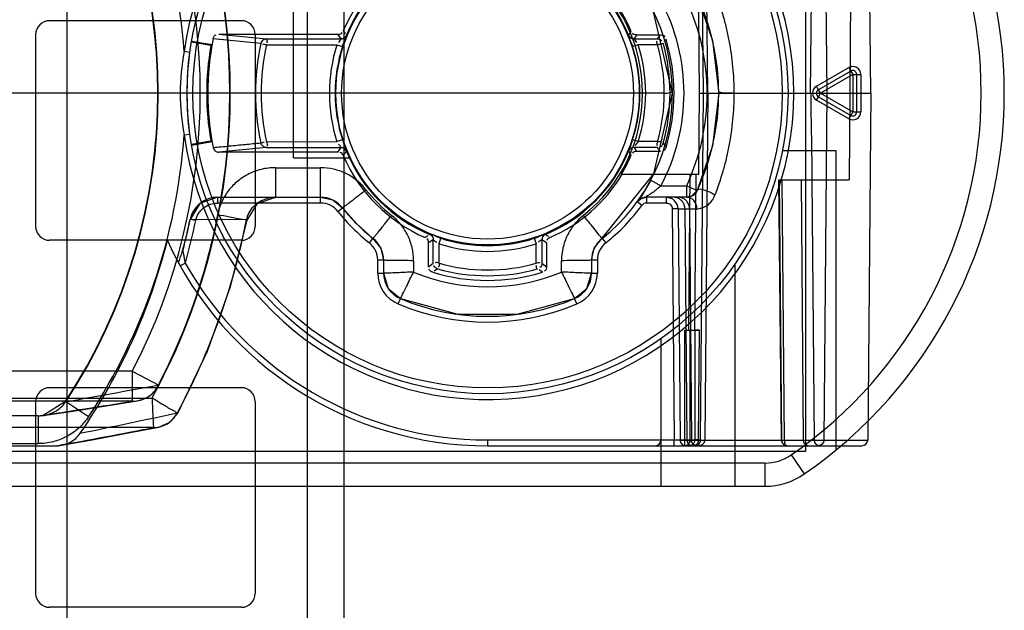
# Model space of a CAD drawing. Header units: millimetres. Extents: x 207 to 812, y 101 to 1295.
# Tile 31 of 55: x 271 to 314, y 1021 to 1047. Entities that reach past the tile are written whole.
import ezdxf

# ---------------------------------------------------------------- set-up
doc = ezdxf.new("R2010")
doc.units = ezdxf.units.MM
doc.header["$LTSCALE"] = 91.508876
doc.layers.get('0').update_dxf_attribs({"linetype": 'CONTINUOUS'})

msp = doc.modelspace()

# ---------------------------------------------------------------- linework, layer by layer
at = {"color": 7, "linetype": 'Continuous'}
for p, q in [((273.24, 1257.019), (273.24, 185.019)), ((285.24, 197.019), (285.24, 1245.019)), ((283.64, 1240.881), (283.64, 176.181)), ((305.19, 1059.019), (305.19, 1028.019)), ((300.783, 1043.519), (300.652, 1058.521)), ((300.964, 1043.519), (300.834, 1058.521)), ((305.414, 1043.519), (305.547, 1058.521)), ((305.989, 1058.521), (306.116, 1043.519)), ((307.209, 1058.521), (307.12, 1043.519)), ((308.018, 1043.519), (307.887, 1058.521)), ((283.04, 1040.719), (283.04, 1048.019)), ((280.79, 1046.656), (272.49, 1046.656)), ((300.605, 1043.519), (300.574, 1047.019)), ((297.549, 1046.025), (297.659, 1046.191)), ((271.89, 1046.056), (271.89, 1037.756)), ((278.638, 1045.776), (279.524, 1045.62)), ((281.635, 1045.666), (279.571, 1045.87)), ((279.819, 1046.069), (284.97, 1046.069)), ((279.819, 1046.069), (281.876, 1045.865)), ((281.39, 1046.056), (281.39, 1037.756)), ((281.876, 1045.865), (285.105, 1045.865)), ((285.102, 1045.871), (284.97, 1046.069)), ((285.102, 1045.871), (285.105, 1045.865)), ((285.335, 1046.026), (285.336, 1046.02)), ((297.545, 1046.021), (297.546, 1046.026)), ((297.776, 1045.865), (297.78, 1045.872)), ((297.776, 1045.865), (298.794, 1045.865)), ((297.89, 1046.038), (297.78, 1045.872)), ((297.89, 1046.038), (298.923, 1046.038)), ((298.794, 1045.865), (298.923, 1046.038)), ((299.162, 1045.86), (299.077, 1045.743)), ((279.468, 1045.58), (278.629, 1045.728)), ((279.524, 1045.62), (279.468, 1045.58)), ((281.875, 1045.615), (284.927, 1045.615)), ((284.927, 1045.615), (285.165, 1045.539)), ((297.954, 1045.615), (297.716, 1045.539)), ((298.794, 1045.615), (297.954, 1045.615)), ((278.561, 1045.285), (278.313, 1045.319)), ((305.667, 1043.819), (307.067, 1044.627)), ((307.067, 1044.627), (307.154, 1044.477)), ((307.154, 1044.477), (305.754, 1043.669)), ((307.24, 1044.327), (305.84, 1043.519)), ((307.154, 1044.477), (307.24, 1044.327)), ((307.24, 1044.327), (307.24, 1042.711)), ((307.24, 1044.327), (307.414, 1044.327)), ((307.414, 1042.711), (307.414, 1044.327)), ((307.414, 1044.327), (307.587, 1044.327)), ((307.587, 1044.327), (307.587, 1042.711)), ((305.754, 1043.669), (305.667, 1043.819)), ((305.84, 1043.519), (305.754, 1043.669)), ((298.283, 1043.519), (262.034, 1043.519)), ((300.574, 1040.019), (300.605, 1043.519)), ((300.605, 1043.519), (308.018, 1043.519)), ((300.652, 1028.517), (300.783, 1043.519)), ((300.964, 1043.519), (300.834, 1028.517)), ((305.425, 1043.519), (305.42, 1042.852)), ((305.667, 1043.219), (305.754, 1043.369)), ((307.067, 1042.411), (305.667, 1043.219)), ((305.754, 1043.369), (305.84, 1043.519)), ((305.754, 1043.369), (307.154, 1042.561)), ((305.84, 1043.519), (307.24, 1042.711)), ((306.116, 1043.519), (305.989, 1028.517)), ((307.12, 1043.519), (307.081, 1039.769)), ((308.018, 1043.519), (307.887, 1028.517)), ((307.24, 1042.711), (307.067, 1042.411)), ((307.24, 1042.711), (307.587, 1042.711)), ((278.313, 1041.719), (278.561, 1041.753)), ((278.629, 1041.31), (279.468, 1041.458)), ((279.524, 1041.418), (278.638, 1041.262)), ((279.468, 1041.458), (279.524, 1041.418)), ((281.876, 1041.173), (279.819, 1040.969)), ((281.875, 1041.422), (284.927, 1041.423)), ((281.876, 1041.173), (285.105, 1041.173)), ((285.165, 1041.499), (284.927, 1041.423)), ((284.97, 1040.969), (285.103, 1041.166)), ((285.105, 1041.173), (285.103, 1041.166)), ((297.954, 1041.423), (297.716, 1041.499)), ((297.777, 1041.166), (297.776, 1041.173)), ((298.794, 1041.173), (297.776, 1041.173)), ((297.777, 1041.166), (297.89, 1041)), ((298.794, 1041.423), (297.954, 1041.423)), ((298.923, 1041), (298.794, 1041.173)), ((299.034, 1041.352), (299.162, 1041.18)), ((284.97, 1040.969), (279.819, 1040.969)), ((283.04, 1040.719), (285.49, 1040.719)), ((285.336, 1041.018), (285.335, 1041.011)), ((297.545, 1041.011), (297.545, 1041.017)), ((297.659, 1040.847), (297.549, 1041.013)), ((298.923, 1041), (297.89, 1041)), ((306.516, 1041.019), (304.198, 1041.019)), ((306.516, 1028.085), (306.516, 1041.019)), ((282.261, 1040.296), (282.261, 1039.019)), ((282.261, 1040.296), (284.219, 1040.296)), ((284.219, 1038.769), (284.219, 1040.296)), ((297.27, 1040.019), (297.234, 1040.019)), ((297.234, 1040.019), (300.574, 1040.019)), ((300.144, 1033.266), (300.203, 1040.019)), ((300.203, 1040.019), (300.574, 1040.019)), ((300.452, 1040.019), (300.393, 1033.266)), ((298.499, 1039.754), (298.94, 1039.519)), ((298.94, 1039.519), (300.057, 1039.519)), ((300.057, 1039.019), (300.057, 1039.519)), ((300.057, 1039.519), (300.511, 1039.308)), ((304.046, 1039.769), (307.081, 1039.769)), ((304.157, 1028.516), (304.048, 1039.769)), ((304.054, 1039.769), (304.164, 1028.517)), ((304.293, 1028.517), (304.186, 1039.769)), ((305.011, 1039.769), (305.088, 1028.517)), ((305.473, 1039.769), (305.571, 1028.517)), ((279.763, 1039.024), (282.264, 1039.014)), ((279.763, 1039.019), (279.763, 1038.769)), ((279.763, 1039.019), (284.219, 1039.019)), ((298.314, 1039.019), (298.314, 1038.769)), ((300.057, 1039.019), (298.314, 1039.019)), ((299.18, 1038.769), (299.18, 1039.019)), ((299.424, 1038.955), (299.18, 1039.019)), ((284.219, 1038.769), (279.763, 1038.769)), ((284.965, 1038.408), (285.161, 1038.562)), ((298.112, 1038.666), (297.91, 1038.813)), ((299.18, 1038.769), (298.314, 1038.769)), ((299.68, 1038.523), (299.431, 1038.521)), ((299.431, 1038.521), (299.518, 1028.519)), ((299.68, 1038.523), (299.768, 1028.517)), ((299.68, 1038.523), (300.499, 1038.523)), ((299.978, 1038.523), (300.065, 1028.517)), ((300.178, 1038.523), (300.264, 1028.517)), ((278.818, 1038.01), (278.573, 1038.061)), ((281.016, 1038.041), (278.577, 1038.06)), ((288.934, 1037.414), (288.939, 1037.415)), ((289.344, 1037.005), (289.421, 1037.243)), ((293.46, 1037.243), (293.537, 1037.005)), ((293.942, 1037.415), (293.948, 1037.414)), ((280.79, 1037.156), (272.49, 1037.156)), ((286.329, 1037.043), (286.484, 1037.239)), ((289.088, 1037.181), (288.89, 1037.049)), ((288.89, 1036.014), (288.89, 1037.049)), ((289.088, 1037.181), (289.094, 1037.183)), ((289.094, 1036.165), (289.094, 1037.183)), ((289.344, 1036.165), (289.344, 1037.005)), ((293.537, 1036.165), (293.537, 1037.005)), ((293.787, 1037.183), (293.787, 1036.165)), ((293.787, 1037.183), (293.793, 1037.182)), ((293.99, 1037.049), (293.793, 1037.182)), ((293.99, 1037.049), (293.99, 1036.014)), ((295.94, 1036.298), (296.06, 1036.819)), ((296.397, 1037.239), (296.552, 1037.043)), ((278.265, 1036.748), (278.266, 1036.74)), ((278.036, 1036.246), (278.148, 1036.045)), ((278.366, 1036.167), (278.148, 1036.045)), ((286.69, 1035.74), (286.69, 1036.297)), ((286.94, 1036.297), (286.69, 1036.297)), ((286.94, 1036.297), (286.94, 1035.74)), ((288.24, 1036.275), (288.24, 1035.784)), ((288.89, 1036.014), (289.094, 1036.165)), ((293.787, 1036.165), (293.99, 1036.014)), ((294.64, 1035.784), (294.64, 1036.275)), ((295.94, 1036.297), (295.94, 1035.74)), ((296.19, 1036.297), (295.94, 1036.297)), ((296.19, 1036.297), (296.19, 1035.74)), ((302.14, 1036.136), (302.14, 1026.519)), ((286.69, 1035.74), (286.94, 1035.74)), ((289.273, 1035.926), (289.137, 1035.824)), ((293.814, 1035.774), (293.676, 1035.875)), ((295.94, 1035.74), (296.19, 1035.74)), ((287.574, 1034.405), (287.672, 1034.635)), ((295.307, 1034.405), (295.209, 1034.635)), ((299.958, 1033.266), (299.958, 1028.269)), ((299.958, 1033.266), (300.207, 1033.266)), ((300.144, 1033.266), (300.393, 1033.266)), ((300.207, 1033.266), (300.405, 1033.267)), ((300.207, 1028.519), (300.207, 1033.266)), ((300.608, 1033.267), (300.393, 1033.266)), ((300.405, 1033.267), (300.405, 1028.519)), ((300.405, 1033.267), (300.608, 1033.267)), ((300.567, 1028.518), (300.608, 1033.267)), ((298.94, 1032.901), (298.94, 1026.519)), ((276.071, 1031.49), (267.567, 1031.49)), ((276.071, 1031.49), (276.071, 1030.191)), ((276.071, 1031.49), (277.224, 1030.89)), ((280.79, 1030.781), (272.49, 1030.781)), ((266.761, 1030.332), (276.923, 1030.332)), ((276.071, 1030.191), (267.567, 1030.191)), ((271.89, 1030.181), (271.89, 1021.881)), ((273.176, 1030.182), (272.21, 1029.576)), ((274.178, 1029.522), (273.176, 1030.182)), ((281.39, 1030.181), (281.39, 1021.881)), ((272.21, 1029.576), (272.082, 1029.563)), ((272, 1029.559), (262.503, 1029.559)), ((272, 1029.559), (272, 1028.36)), ((276.986, 1029.056), (266.712, 1029.056)), ((277.061, 1029.057), (277.217, 1029.077)), ((262.503, 1028.36), (272, 1028.36)), ((291.44, 1028.519), (291.44, 1028.269)), ((291.44, 1028.519), (300.405, 1028.519)), ((299.518, 1028.269), (299.518, 1028.519)), ((299.768, 1028.517), (299.518, 1028.519)), ((299.768, 1028.517), (307.887, 1028.517)), ((300.567, 1028.518), (300.405, 1028.519)), ((300.652, 1028.517), (300.567, 1028.518)), ((305.19, 1028.019), (255.69, 1028.019)), ((262.087, 1028.269), (272.784, 1028.269)), ((291.44, 1028.269), (307.637, 1028.269)), ((300.174, 1028.269), (300.141, 1028.269)), ((300.174, 1028.269), (300.314, 1028.269)), ((304.575, 1027.872), (305.142, 1027.048)), ((303.44, 1027.519), (252.814, 1027.519)), ((303.44, 1027.519), (303.44, 1026.519)), ((252.814, 1026.519), (303.44, 1026.519)), ((280.79, 1021.281), (272.49, 1021.281))]:
    msp.add_line(p, q, dxfattribs=at)
for points in [[(299.44, 1043.519), (298.622, 1047.043), (296.397, 1049.799)], [(300.511, 1047.729), (301.178, 1045.795), (301.44, 1043.519)], [(281.876, 1045.865), (281.772, 1045.844), (281.719, 1045.813)], [(281.876, 1045.865), (281.878, 1045.865), (281.88, 1045.864), (281.882, 1045.862)], [(298.925, 1045.637), (298.885, 1045.628), (298.841, 1045.621), (298.794, 1045.615)], [(299.034, 1045.684), (299.021, 1045.675), (298.983, 1045.658), (298.925, 1045.637)], [(278.44, 1043.519), (278.472, 1044.428), (278.561, 1045.285)], [(278.561, 1041.753), (278.472, 1042.61), (278.44, 1043.519)], [(296.06, 1036.819), (298.638, 1040.028), (299.44, 1043.519)], [(301.44, 1043.519), (301.178, 1041.245), (300.511, 1039.309)], [(298.499, 1039.754), (298.11, 1039.101), (297.912, 1038.815)], [(279.763, 1039.019), (278.989, 1038.744), (278.573, 1038.061)], [(281.035, 1038.034), (281.481, 1038.753), (282.261, 1039.019)], [(284.219, 1039.019), (284.741, 1038.9), (285.161, 1038.562)], [(297.912, 1038.815), (298.088, 1038.965), (298.314, 1039.019)], [(300.511, 1039.309), (300.27, 1039.067), (300.057, 1039.019)], [(285.161, 1038.562), (285.783, 1037.862), (286.484, 1037.239)], [(278.036, 1029.68), (279.321, 1032.365), (280.323, 1035.16), (281.035, 1038.033)], [(286.484, 1037.239), (286.82, 1036.822), (286.94, 1036.298)], [(286.94, 1035.74), (287.139, 1035.076), (287.672, 1034.635)], [(295.209, 1034.635), (295.741, 1035.076), (295.94, 1035.74)], [(287.672, 1034.635), (290.152, 1033.956), (292.725, 1033.955), (295.209, 1034.635)], [(272.217, 1029.576), (273.497, 1029.769), (274.853, 1029.979), (276.281, 1030.207)], [(277.217, 1029.077), (277.691, 1029.284), (278.037, 1029.679)], [(273.013, 1028.289), (274.34, 1028.53), (275.743, 1028.793), (277.219, 1029.077)], [(304.166, 1028.517), (304.164, 1028.516), (304.209, 1028.516), (304.293, 1028.517)]]:
    msp.add_lwpolyline(points, dxfattribs=at)
for radius in [13, 12.75, 6.563, 6.313]:
    msp.add_circle((291.44, 1043.519), radius, dxfattribs=at)
for centre, radius, start, end in [((293.797, 1043.519), 20, 304.5603, 55.4397), ((293.797, 1043.519), 19, 304.5547, 55.4453), ((252.947, 1043.519), 25.43, 4.0568, 33.3969), ((252.947, 1043.519), 24.23, 326.6041, 33.3959), ((252.947, 1043.519), 24.248, 326.6042, 33.3956), ((291.44, 1043.519), 13.25, 187.8036, 172.1964), ((252.947, 1043.519), 27.346, 332.5172, 27.4828), ((252.947, 1043.519), 27.365, 332.5173, 27.4827), ((252.947, 1043.519), 26.065, 332.5172, 27.4828), ((291.44, 1043.519), 6.587, 43.2205, 205.1561), ((291.44, 1043.519), 6.576, 43.1196, 205.2007), ((291.44, 1043.519), 6.8, 113.4027, 156.5978), ((291.44, 1043.519), 6.6, 112.3246, 157.6798), ((291.44, 1043.519), 6.6, 22.323, 67.6774), ((291.44, 1043.519), 8, 308.2844, 53.1461), ((291.439, 1043.541), 6.701, 359.8108, 51.711), ((291.44, 1043.519), 8.5, 331.9275, 28.0725), ((291.44, 1043.519), 9.5, 335.0989, 24.9011), ((291.44, 1043.519), 10, 335.099, 24.9011), ((272.49, 1046.056), 0.6, 90, 180), ((280.79, 1046.056), 0.6, 0, 90), ((291.44, 1043.519), 6.769, 23.2335, 31.1384), ((291.44, 1043.519), 12.1, 168.8071, 191.1929), ((291.44, 1043.519), 8.069, 343.1326, 16.8675), ((291.44, 1043.519), 12.149, 170.2305, 189.7695), ((291.44, 1043.519), 10.038, 167.6366, 192.363), ((291.44, 1043.519), 9.792, 167.6369, 192.3631), ((291.44, 1043.519), 6.843, 162.1595, 197.8407), ((291.44, 1043.519), 6.593, 162.1596, 197.8404), ((291.44, 1043.519), 6.593, 342.1588, 17.8412), ((291.399, 1043.513), 6.884, 0.0538, 17.7874), ((291.442, 1043.519), 7.645, 344.0834, 15.9166), ((291.443, 1043.519), 7.894, 344.0833, 15.9165), ((287.765, 1043.508), 9.624, 169.1563, 179.9343), ((307.24, 1044.327), 0.346, 0.0091, 119.97), ((307.24, 1044.327), 0.173, 0, 120), ((305.84, 1043.519), 0.346, 120.0084, 239.9697), ((305.84, 1043.519), 0.173, 120, 240), ((287.765, 1043.53), 9.624, 180.0657, 190.8437), ((291.439, 1043.497), 6.701, 308.2895, 0.1887), ((291.399, 1043.525), 6.884, 342.2126, 359.9462), ((307.24, 1042.711), 0.346, 239.9861, 359.9675), ((307.24, 1042.711), 0.173, 240, 360), ((252.947, 1043.519), 25.43, 326.6031, 355.9432), ((291.44, 1043.519), 6.8, 203.4019, 246.5972), ((291.44, 1043.519), 6.6, 202.3293, 247.679), ((291.44, 1043.519), 6.6, 292.3301, 337.6693), ((291.44, 1043.519), 6.769, 328.8616, 336.7664), ((291.44, 1043.519), 6.8, 293.4028, 329.0214), ((284.219, 1037.819), 1.2, 38.2844, 90), ((291.457, 1043.513), 6.723, 218.3074, 231.6926), ((298.314, 1038.519), 0.5, 90, 143.9681), ((300.057, 1039.519), 0.5, 270, 335.0997), ((284.219, 1037.819), 0.95, 38.2688, 90.0077), ((291.44, 1043.519), 8, 218.2844, 231.7156), ((291.44, 1043.519), 8.25, 308.2868, 323.9666), ((298.314, 1038.519), 0.25, 89.9911, 144.0171), ((291.44, 1043.519), 8.25, 218.2862, 231.7138), ((272.49, 1037.756), 0.6, 180, 270), ((252.382, 1043.519), 26.753, 345.3236, 348.228), ((252.382, 1043.519), 26.757, 345.3236, 348.228), ((252.382, 1043.519), 27.003, 344.2023, 348.228), ((280.79, 1037.756), 0.6, 270, 360), ((291.44, 1043.519), 6.593, 252.1588, 287.8412), ((252.382, 1043.519), 26, 325.5488, 345.8005), ((291.44, 1043.519), 15.25, 204.7212, 270.0004), ((285.74, 1036.297), 0.95, 359.9923, 51.7312), ((285.74, 1036.297), 1.2, 0, 51.7156), ((291.44, 1043.519), 6.843, 252.1587, 287.8413), ((297.14, 1036.297), 1.2, 128.2844, 180), ((297.14, 1036.297), 0.95, 128.2631, 180.0077), ((291.44, 1043.519), 15, 209.3475, 270.0001), ((291.44, 1043.519), 7.647, 254.0877, 285.9123), ((288.14, 1035.74), 1.45, 179.999, 247.0129), ((288.14, 1035.74), 1.2, 180, 247.0124), ((291.44, 1043.487), 8.341, 247.4401, 292.5599), ((291.44, 1043.519), 8.1, 252.9622, 287.0379), ((291.44, 1043.519), 7.897, 254.0877, 285.9121), ((294.74, 1035.74), 1.2, 292.9876, 360), ((294.74, 1035.74), 1.45, 292.9871, 0.001), ((291.44, 1043.519), 9.9, 247.0124, 292.9876), ((291.44, 1043.519), 9.65, 247.0124, 292.9876), ((178.125, 1566.448), 544.637, 280.05246, 280.48173), ((276.071, 1031.49), 1.3, 274.9289, 332.5172), ((272.49, 1030.181), 0.6, 90, 180), ((280.79, 1030.181), 0.6, 0, 90), ((222.142, 1364.3), 338.433, 278.47162, 279.16899), ((206.163, 1361.206), 339.211, 281.50538, 282.23003), ((225.077, 1294.543), 270.514, 280.15762, 281.06299), ((298.69, 1028.519), 0.25, 270, 360), ((299.958, 1028.519), 0.25, 270, 360), ((304.409, 1028.519), 0.25, 180.5147, 270), ((305.338, 1028.519), 0.25, 180.4463, 270), ((305.821, 1028.519), 0.25, 180.5, 269.9944), ((307.637, 1028.519), 0.25, 270, 359.5), ((303.44, 1029.519), 2, 269.998, 304.5072), ((303.44, 1029.519), 3, 270, 304.5603), ((272.49, 1021.881), 0.6, 180, 270), ((280.79, 1021.881), 0.6, 270, 360)]:
    msp.add_arc(centre, radius, start, end, dxfattribs=at)
for points, knots in [([(302.111, 1043.52), (302.111, 1043.901), (302.075, 1044.664), (301.942, 1045.607), (301.783, 1046.348), (301.592, 1047.068), (301.412, 1047.594), (301.276, 1047.936)], [0, 0, 0, 0, 0.253052, 0.50578, 0.63158, 0.756076, 1, 1, 1, 1]), ([(281.876, 1045.865), (281.822, 1045.865), (281.707, 1045.827), (281.646, 1045.722), (281.635, 1045.666)], [0, 0, 0, 0, 0.487078, 1, 1, 1, 1]), ([(285.336, 1046.02), (285.313, 1045.971), (285.252, 1045.896), (285.159, 1045.868), (285.105, 1045.865)], [0, 0, 0, 0, 0.499955, 1, 1, 1, 1]), ([(285.165, 1045.539), (285.18, 1045.587), (285.22, 1045.75), (285.358, 1045.903), (285.336, 1046.02)], [0, 0, 0, 0, 0.296177, 1, 1, 1, 1]), ([(297.716, 1045.539), (297.7, 1045.588), (297.654, 1045.751), (297.551, 1045.902), (297.545, 1046.021)], [0, 0, 0, 0, 0.303142, 1, 1, 1, 1]), ([(299.44, 1043.519), (299.44, 1043.576), (299.225, 1043.481), (299.052, 1043.529), (298.772, 1043.511), (298.471, 1043.519), (298.253, 1043.518), (298.14, 1043.519)], [0, 0, 0, 0, 0.131212, 0.29146, 0.501516, 0.739322, 1, 1, 1, 1]), ([(301.276, 1039.102), (301.412, 1039.444), (301.592, 1039.97), (301.783, 1040.69), (301.942, 1041.431), (302.075, 1042.375), (302.111, 1043.138), (302.111, 1043.52)], [0, 0, 0, 0, 0.243806, 0.368242, 0.493982, 0.746588, 1, 1, 1, 1]), ([(302.111, 1043.52), (302.06, 1043.52), (301.958, 1043.519), (301.799, 1043.526), (301.654, 1043.499), (301.44, 1043.59), (301.44, 1043.519)], [0, 0, 0, 0, 0.230315, 0.462327, 0.681438, 1, 1, 1, 1]), ([(305.42, 1042.852), (305.432, 1042.531), (305.446, 1041.867), (305.462, 1040.84), (305.47, 1040.133), (305.473, 1039.769)], [0, 0, 0, 0, 0.312939, 0.645542, 1, 1, 1, 1]), ([(279.571, 1041.17), (279.8, 1041.192), (280.259, 1041.235), (280.947, 1041.305), (281.406, 1041.348), (281.635, 1041.37)], [0, 0, 0, 0, 0.333329, 0.666579, 1, 1, 1, 1]), ([(279.571, 1041.17), (279.581, 1041.116), (279.644, 1041.009), (279.762, 1040.969), (279.819, 1040.969)], [0, 0, 0, 0, 0.492552, 1, 1, 1, 1]), ([(281.876, 1041.173), (281.821, 1041.173), (281.708, 1041.211), (281.647, 1041.315), (281.635, 1041.37)], [0, 0, 0, 0, 0.491852, 1, 1, 1, 1]), ([(285.165, 1041.499), (285.181, 1041.45), (285.226, 1041.287), (285.331, 1041.136), (285.336, 1041.018)], [0, 0, 0, 0, 0.302558, 1, 1, 1, 1]), ([(297.545, 1041.017), (297.547, 1041.088), (297.645, 1041.24), (297.685, 1041.404), (297.716, 1041.499)], [0, 0, 0, 0, 0.415175, 1, 1, 1, 1]), ([(282.261, 1040.296), (282.058, 1040.296), (281.661, 1040.248), (281.105, 1040.047), (280.619, 1039.733), (280.218, 1039.32), (279.916, 1038.824), (279.796, 1038.452), (279.759, 1038.259)], [0, 0, 0, 0, 0.174743, 0.340236, 0.504862, 0.667663, 0.830989, 1, 1, 1, 1]), ([(286.181, 1039.345), (286.065, 1039.493), (285.798, 1039.763), (285.318, 1040.064), (284.784, 1040.254), (284.407, 1040.296), (284.219, 1040.296)], [0, 0, 0, 0, 0.250749, 0.499985, 0.749229, 1, 1, 1, 1]), ([(298.94, 1039.519), (298.895, 1039.477), (298.809, 1039.397), (298.667, 1039.286), (298.555, 1039.173), (298.215, 1039.019), (298.314, 1039.019)], [0, 0, 0, 0, 0.232653, 0.447867, 0.630486, 1, 1, 1, 1]), ([(301.276, 1039.102), (301.23, 1039.137), (301.132, 1039.2), (300.972, 1039.277), (300.786, 1039.338), (300.553, 1039.4), (300.511, 1039.309)], [0, 0, 0, 0, 0.210258, 0.427544, 0.631067, 1, 1, 1, 1]), ([(279.763, 1039.019), (279.626, 1039.019), (279.352, 1038.971), (278.985, 1038.77), (278.709, 1038.454), (278.605, 1038.195), (278.577, 1038.06)], [0, 0, 0, 0, 0.249573, 0.499392, 0.749518, 1, 1, 1, 1]), ([(281.016, 1038.041), (281.037, 1038.146), (281.113, 1038.356), (281.31, 1038.63), (281.582, 1038.845), (281.907, 1038.983), (282.143, 1039.014), (282.261, 1039.014)], [0, 0, 0, 0, 0.188713, 0.386197, 0.58696, 0.791663, 1, 1, 1, 1]), ([(285.161, 1038.562), (285.166, 1038.556), (285.198, 1038.597), (285.25, 1038.617), (285.347, 1038.7), (285.474, 1038.792), (285.632, 1038.915), (285.871, 1039.101), (286.056, 1039.247), (286.181, 1039.345)], [0, 0, 0, 0, 0.019, 0.074792, 0.166314, 0.292434, 0.450136, 0.628898, 1, 1, 1, 1]), ([(299.68, 1038.523), (299.679, 1038.649), (299.561, 1038.903), (299.306, 1039.019), (299.18, 1039.019)], [0, 0, 0, 0, 0.500258, 1, 1, 1, 1]), ([(299.978, 1038.523), (299.978, 1038.575), (299.961, 1038.679), (299.89, 1038.819), (299.778, 1038.93), (299.638, 1039.002), (299.533, 1039.019), (299.481, 1039.019)], [0, 0, 0, 0, 0.199487, 0.39933, 0.598218, 0.798848, 1, 1, 1, 1]), ([(300.178, 1038.523), (300.178, 1038.575), (300.161, 1038.679), (300.089, 1038.82), (299.978, 1038.931), (299.838, 1039.003), (299.735, 1039.019), (299.683, 1039.019)], [0, 0, 0, 0, 0.200993, 0.401602, 0.601601, 0.800989, 1, 1, 1, 1]), ([(300.499, 1038.523), (300.498, 1038.648), (300.416, 1038.899), (300.172, 1039.019), (300.057, 1039.019)], [0, 0, 0, 0, 0.52185, 1, 1, 1, 1]), ([(300.499, 1038.523), (300.571, 1038.519), (300.73, 1038.546), (300.956, 1038.662), (301.147, 1038.856), (301.243, 1039.017), (301.276, 1039.102)], [0, 0, 0, 0, 0.212838, 0.460011, 0.732471, 1, 1, 1, 1]), ([(278.818, 1038.01), (278.84, 1038.117), (278.923, 1038.322), (279.143, 1038.572), (279.435, 1038.731), (279.654, 1038.769), (279.763, 1038.769)], [0, 0, 0, 0, 0.249859, 0.499718, 0.749859, 1, 1, 1, 1]), ([(299.18, 1038.769), (299.244, 1038.769), (299.377, 1038.716), (299.43, 1038.584), (299.431, 1038.521)], [0, 0, 0, 0, 0.506092, 1, 1, 1, 1]), ([(279.759, 1038.259), (279.486, 1036.866), (278.741, 1034.152), (277.596, 1031.582), (276.923, 1030.332)], [0, 0, 0, 0, 0.499992, 1, 1, 1, 1]), ([(281.016, 1038.041), (281.107, 1038.014), (280.528, 1038.112), (280.311, 1038.154), (279.93, 1038.226), (279.759, 1038.259)], [0, 0, 0, 0, 0.22214, 0.590768, 1, 1, 1, 1]), ([(286.484, 1037.239), (286.49, 1037.234), (286.511, 1037.283), (286.557, 1037.314), (286.631, 1037.417), (286.732, 1037.536), (286.856, 1037.692), (287.045, 1037.928), (287.191, 1038.113), (287.289, 1038.237)], [0, 0, 0, 0, 0.018924, 0.07466, 0.166125, 0.292189, 0.449848, 0.628612, 1, 1, 1, 1]), ([(288.24, 1036.275), (288.24, 1036.463), (288.198, 1036.84), (288.008, 1037.374), (287.707, 1037.854), (287.437, 1038.121), (287.289, 1038.237)], [0, 0, 0, 0, 0.250754, 0.49999, 0.749231, 1, 1, 1, 1]), ([(295.591, 1038.237), (295.444, 1038.121), (295.174, 1037.854), (294.872, 1037.374), (294.683, 1036.84), (294.64, 1036.463), (294.64, 1036.275)], [0, 0, 0, 0, 0.250771, 0.500013, 0.749248, 1, 1, 1, 1]), ([(296.397, 1037.239), (296.235, 1037.432), (296.026, 1037.689), (295.76, 1038.024), (295.651, 1038.162), (295.591, 1038.237)], [0, 0, 0, 0, 0.58806, 0.775316, 1, 1, 1, 1]), ([(278.021, 1029.693), (278.732, 1031.008), (279.943, 1033.715), (280.729, 1036.574), (281.016, 1038.041)], [0, 0, 0, 0, 0.500012, 1, 1, 1, 1]), ([(289.421, 1037.243), (289.372, 1037.259), (289.209, 1037.3), (289.057, 1037.435), (288.939, 1037.415)], [0, 0, 0, 0, 0.296497, 1, 1, 1, 1]), ([(288.939, 1037.415), (288.988, 1037.392), (289.063, 1037.331), (289.092, 1037.238), (289.094, 1037.183)], [0, 0, 0, 0, 0.499955, 1, 1, 1, 1]), ([(293.46, 1037.243), (293.509, 1037.259), (293.673, 1037.305), (293.823, 1037.41), (293.942, 1037.415)], [0, 0, 0, 0, 0.302891, 1, 1, 1, 1]), ([(278.266, 1036.74), (278.215, 1036.711), (278.209, 1036.548), (278.128, 1036.443), (278.085, 1036.212), (278.037, 1036.246)], [0, 0, 0, 0, 0.324483, 0.680594, 1, 1, 1, 1]), ([(278.366, 1036.167), (278.351, 1036.244), (278.322, 1036.375), (278.304, 1036.569), (278.249, 1036.688), (278.265, 1036.748)], [0, 0, 0, 0, 0.395667, 0.681393, 1, 1, 1, 1]), ([(288.24, 1036.275), (288.08, 1036.275), (287.842, 1036.275), (287.536, 1036.279), (287.334, 1036.28), (287.175, 1036.287), (287.046, 1036.283), (286.992, 1036.3), (286.94, 1036.289), (286.94, 1036.297)], [0, 0, 0, 0, 0.370116, 0.548908, 0.706798, 0.833143, 0.924878, 0.980846, 1, 1, 1, 1]), ([(295.94, 1036.297), (295.94, 1036.289), (295.889, 1036.3), (295.835, 1036.283), (295.706, 1036.287), (295.547, 1036.28), (295.345, 1036.279), (295.039, 1036.275), (294.801, 1036.275), (294.64, 1036.275)], [0, 0, 0, 0, 0.019154, 0.075122, 0.166857, 0.293202, 0.451092, 0.629884, 1, 1, 1, 1]), ([(288.24, 1035.784), (288.004, 1035.779), (287.641, 1035.754), (287.208, 1035.737), (287.011, 1035.738), (286.94, 1035.74)], [0, 0, 0, 0, 0.546594, 0.837101, 1, 1, 1, 1]), ([(287.672, 1034.635), (287.704, 1034.697), (287.793, 1034.868), (287.981, 1035.252), (288.135, 1035.575), (288.24, 1035.784)], [0, 0, 0, 0, 0.162588, 0.452572, 1, 1, 1, 1]), ([(295.94, 1035.74), (295.87, 1035.738), (295.673, 1035.737), (295.24, 1035.754), (294.877, 1035.779), (294.64, 1035.784)], [0, 0, 0, 0, 0.162899, 0.453406, 1, 1, 1, 1]), ([(294.64, 1035.784), (294.745, 1035.575), (294.899, 1035.252), (295.088, 1034.868), (295.176, 1034.697), (295.209, 1034.635)], [0, 0, 0, 0, 0.547429, 0.837412, 1, 1, 1, 1]), ([(276.071, 1030.191), (276.327, 1030.2), (276.774, 1030.326), (277.085, 1030.671), (277.207, 1030.899)], [0, 0, 0, 0, 0.497797, 1, 1, 1, 1]), ([(272, 1029.559), (272.119, 1029.56), (272.358, 1029.589), (272.689, 1029.717), (272.977, 1029.91), (273.129, 1030.082), (273.191, 1030.172)], [0, 0, 0, 0, 0.257003, 0.512529, 0.761434, 1, 1, 1, 1]), ([(278.021, 1029.693), (278.043, 1029.683), (278.042, 1029.68), (278.002, 1029.684), (277.933, 1029.742), (277.78, 1029.816), (277.557, 1029.954), (277.262, 1030.127), (277.04, 1030.259), (276.923, 1030.332)], [0, 0, 0, 0, 0.015229, 0.019837, 0.083816, 0.217705, 0.40879, 0.683609, 1, 1, 1, 1]), ([(276.923, 1030.332), (276.934, 1030.105), (276.951, 1029.754), (276.972, 1029.328), (276.982, 1029.131), (276.986, 1029.056)], [0, 0, 0, 0, 0.535134, 0.824356, 1, 1, 1, 1]), ([(276.986, 1029.056), (277.218, 1029.063), (277.624, 1029.175), (277.908, 1029.486), (278.021, 1029.693)], [0, 0, 0, 0, 0.496647, 1, 1, 1, 1]), ([(274.178, 1029.521), (274.062, 1029.346), (273.782, 1029.021), (273.255, 1028.647), (272.648, 1028.414), (272.216, 1028.36), (272, 1028.36)], [0, 0, 0, 0, 0.246184, 0.496207, 0.747993, 1, 1, 1, 1]), ([(272.784, 1028.269), (272.887, 1028.269), (273.092, 1028.293), (273.378, 1028.404), (273.631, 1028.575), (273.765, 1028.728), (273.822, 1028.811)], [0, 0, 0, 0, 0.255013, 0.503123, 0.751081, 1, 1, 1, 1]), ([(299.768, 1028.517), (299.768, 1028.452), (299.823, 1028.319), (299.958, 1028.268), (300.022, 1028.269)], [0, 0, 0, 0, 0.501627, 1, 1, 1, 1]), ([(299.958, 1028.269), (300.022, 1028.269), (300.154, 1028.322), (300.207, 1028.455), (300.207, 1028.519)], [0, 0, 0, 0, 0.499549, 1, 1, 1, 1]), ([(300.065, 1028.517), (300.066, 1028.454), (300.119, 1028.322), (300.25, 1028.269), (300.314, 1028.269)], [0, 0, 0, 0, 0.499218, 1, 1, 1, 1]), ([(300.405, 1028.519), (300.405, 1028.47), (300.366, 1028.35), (300.246, 1028.269), (300.174, 1028.269)], [0, 0, 0, 0, 0.404903, 1, 1, 1, 1]), ([(300.512, 1028.269), (300.449, 1028.269), (300.318, 1028.322), (300.265, 1028.453), (300.264, 1028.517)], [0, 0, 0, 0, 0.498161, 1, 1, 1, 1]), ([(300.335, 1028.269), (300.398, 1028.269), (300.528, 1028.327), (300.567, 1028.457), (300.567, 1028.518)], [0, 0, 0, 0, 0.505429, 1, 1, 1, 1]), ([(300.404, 1028.269), (300.467, 1028.269), (300.599, 1028.322), (300.652, 1028.453), (300.652, 1028.517)], [0, 0, 0, 0, 0.497853, 1, 1, 1, 1]), ([(300.834, 1028.517), (300.834, 1028.453), (300.781, 1028.322), (300.65, 1028.269), (300.587, 1028.269)], [0, 0, 0, 0, 0.501838, 1, 1, 1, 1]), ([(304.409, 1028.269), (304.347, 1028.269), (304.217, 1028.323), (304.167, 1028.454), (304.166, 1028.517)], [0, 0, 0, 0, 0.494765, 1, 1, 1, 1]), ([(305.989, 1028.517), (305.989, 1028.454), (305.938, 1028.323), (305.808, 1028.269), (305.746, 1028.269)], [0, 0, 0, 0, 0.505091, 1, 1, 1, 1])]:
    msp.add_open_spline(points, degree=3, knots=knots, dxfattribs=at)
for points in [[(285.2, 1046.22), (285.23, 1046.177), (285.257, 1046.133), (285.288, 1046.09)], [(279.571, 1045.868), (279.585, 1045.939), (279.631, 1046.042), (279.705, 1046.042)], [(281.882, 1045.862), (281.914, 1045.818), (281.898, 1045.753), (281.888, 1045.699)], [(284.97, 1046.069), (285.033, 1046.069), (285.12, 1046.082), (285.145, 1046.14)], [(285.105, 1045.865), (285.056, 1045.83), (285.033, 1045.769), (284.998, 1045.719)], [(285.335, 1046.026), (285.311, 1045.967), (285.264, 1045.891), (285.201, 1045.891)], [(297.776, 1045.865), (297.683, 1045.865), (297.58, 1045.935), (297.545, 1046.021)], [(297.78, 1045.872), (297.715, 1045.871), (297.625, 1045.885), (297.601, 1045.944)], [(297.89, 1046.038), (297.827, 1046.038), (297.739, 1046.051), (297.714, 1046.109)], [(297.776, 1045.865), (297.814, 1045.818), (297.85, 1045.769), (297.884, 1045.719)], [(298.794, 1045.615), (298.782, 1045.671), (298.726, 1045.771), (298.781, 1045.786)], [(298.794, 1045.865), (298.864, 1045.865), (298.965, 1045.845), (298.984, 1045.778)], [(298.923, 1046.038), (298.991, 1046.038), (299.09, 1046.018), (299.11, 1045.953)], [(281.876, 1045.615), (281.823, 1045.618), (281.769, 1045.622), (281.721, 1045.641)], [(281.635, 1041.37), (281.689, 1041.374), (281.737, 1041.413), (281.791, 1041.413)], [(281.875, 1041.422), (281.886, 1041.365), (281.951, 1041.254), (281.893, 1041.248)], [(285.105, 1041.173), (285.087, 1041.231), (285.031, 1041.27), (284.997, 1041.32)], [(285.336, 1041.018), (285.301, 1041.103), (285.198, 1041.173), (285.105, 1041.173)], [(285.333, 1041.01), (285.309, 1041.069), (285.262, 1041.146), (285.199, 1041.147)], [(297.776, 1041.173), (297.683, 1041.173), (297.58, 1041.103), (297.545, 1041.017)], [(297.777, 1041.166), (297.715, 1041.166), (297.629, 1041.152), (297.605, 1041.095)], [(297.954, 1041.423), (297.912, 1041.362), (297.839, 1041.314), (297.827, 1041.241)], [(298.794, 1041.423), (298.782, 1041.367), (298.727, 1041.269), (298.781, 1041.254)], [(298.794, 1041.423), (298.851, 1041.419), (298.963, 1041.445), (298.962, 1041.388)], [(299.034, 1041.352), (299.014, 1041.286), (298.967, 1041.195), (298.898, 1041.195)], [(299.162, 1041.178), (299.142, 1041.112), (299.095, 1041.023), (299.026, 1041.023)], [(285.2, 1040.818), (285.175, 1040.876), (285.128, 1040.95), (285.065, 1040.95)], [(285.333, 1041.01), (285.302, 1040.968), (285.275, 1040.923), (285.244, 1040.881)], [(297.89, 1041), (297.827, 1041), (297.739, 1040.987), (297.715, 1040.929)], [(288.74, 1037.278), (288.782, 1037.309), (288.827, 1037.336), (288.869, 1037.366)], [(288.934, 1037.414), (288.992, 1037.389), (289.069, 1037.343), (289.068, 1037.28)], [(293.942, 1037.415), (293.856, 1037.38), (293.787, 1037.276), (293.787, 1037.183)], [(293.949, 1037.411), (293.89, 1037.387), (293.813, 1037.341), (293.813, 1037.277)], [(293.949, 1037.411), (293.991, 1037.381), (294.036, 1037.354), (294.078, 1037.323)], [(294.141, 1037.278), (294.083, 1037.253), (294.009, 1037.207), (294.009, 1037.144)], [(288.89, 1037.049), (288.89, 1037.112), (288.877, 1037.199), (288.819, 1037.224)], [(289.094, 1037.183), (289.129, 1037.134), (289.191, 1037.111), (289.24, 1037.077)], [(293.787, 1037.183), (293.729, 1037.165), (293.69, 1037.11), (293.64, 1037.075)], [(289.273, 1035.926), (289.207, 1035.945), (289.116, 1035.993), (289.116, 1036.062)], [(289.344, 1036.165), (289.289, 1036.178), (289.19, 1036.233), (289.175, 1036.178)], [(289.344, 1036.165), (289.34, 1036.108), (289.367, 1035.996), (289.31, 1035.998)], [(293.537, 1036.165), (293.593, 1036.178), (293.692, 1036.233), (293.708, 1036.178)], [(293.605, 1035.925), (293.553, 1035.925), (293.553, 1036.02), (293.549, 1036.073)], [(293.787, 1036.165), (293.787, 1036.096), (293.766, 1035.995), (293.699, 1035.976)], [(293.99, 1036.014), (293.99, 1035.945), (293.971, 1035.846), (293.906, 1035.826)], [(289.067, 1035.774), (289.001, 1035.794), (288.913, 1035.842), (288.913, 1035.91)], [(304.293, 1028.517), (304.293, 1028.457), (304.268, 1028.341), (304.327, 1028.341)]]:
    msp.add_open_spline(points, degree=3, dxfattribs=at)

doc.saveas('drawing.dxf')
